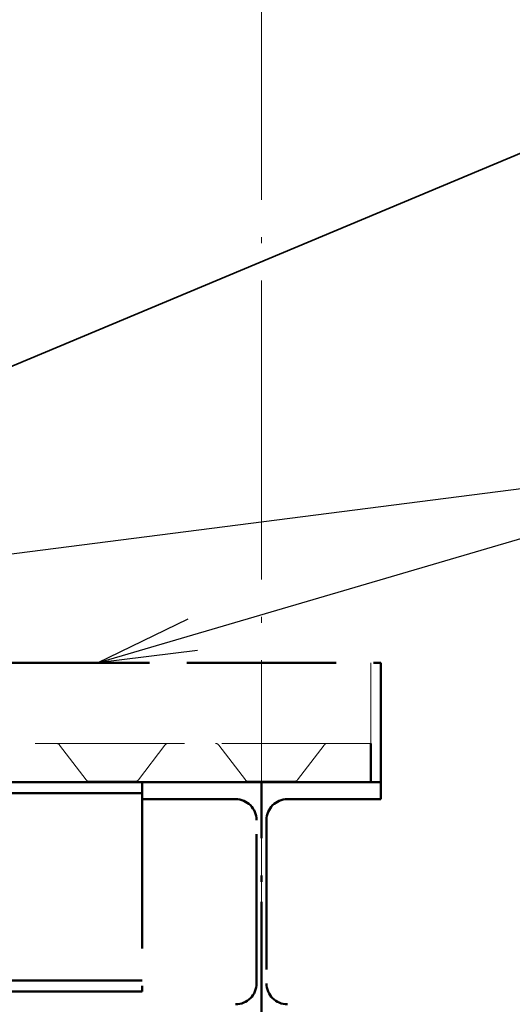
# Paper-space layout 'Layout1' of a CAD drawing. Extents: x -2 to 1243, y -36 to 596.
# Tile 95 of 132: x 924 to 934, y 454 to 474. Entities that reach past the tile are written whole.
import ezdxf

# ---------------------------------------------------------------- set-up
doc = ezdxf.new("R2010")
doc.units = 0
doc.linetypes.add('ACAD_ISO02W100', pattern=[15, 12, -3])
doc.linetypes.add('ACAD_ISO04W100', pattern=[30.5, 24, -3, 0.5, -3])
for name, color, linetype, lineweight in [('SS_1.ET-HALA_TaO-SLOUP', 9, 'CONTINUOUS', 13), ('SS_2.ET-HALA_TaO-VESTAVBA_A1÷B2-P.NOSNIK', 172, 'CONTINUOUS', 50), ('SS_2.ET-HALA_TaO-VESTAVBA_A1÷B2-PODLAHA', 9, 'CONTINUOUS', 5), ('SS_2.ET-HALA_TaO-VESTAVBA_A1÷B2-PODLAHA_LEM', 102, 'CONTINUOUS', 50), ('SS_2.ET-HALA_TaO-VESTAVBA_A1÷B2-VAZBA', 200, 'CONTINUOUS', 50), ('SS_POPIS_PROFILU', 13, 'CONTINUOUS', 25), ('SS_POPIS_PROFILU_de.', 214, 'CONTINUOUS', 35)]:
    doc.layers.add(name, color=color, linetype=linetype, lineweight=lineweight)

psp = doc.layouts.get("Layout1")

# ---------------------------------------------------------------- linework, layer by layer
at = {"layer": 'SS_1.ET-HALA_TaO-SLOUP', "color": 9, "linetype": 'ACAD_ISO04W100', "ltscale": 0.25}
psp.add_line((928.7822, 317.5608), (928.7822, 544.731), dxfattribs=at)
at = {"layer": 'SS_2.ET-HALA_TaO-VESTAVBA_A1÷B2-P.NOSNIK', "color": 7, "linetype": 'ACAD_ISO04W100', "ltscale": 0.25}
psp.add_line((928.7822, 458.3608), (815.1822, 458.3608), dxfattribs=at)
at = {"layer": 'SS_2.ET-HALA_TaO-VESTAVBA_A1÷B2-P.NOSNIK', "color": 3, "linetype": 'ACAD_ISO02W100', "ltscale": 0.25}
for p, q in [((926.3822, 458.1408), (919.7822, 458.1408)), ((926.3822, 458.0208), (926.3822, 454.1608)), ((926.3822, 454.3808), (919.7822, 454.3808)), ((919.7822, 454.1608), (926.3822, 454.1608))]:
    psp.add_line(p, q, dxfattribs=at)
at = {"layer": 'SS_2.ET-HALA_TaO-VESTAVBA_A1÷B2-PODLAHA', "color": 9, "linetype": 'ACAD_ISO02W100', "ltscale": 0.25}
for p, q in [((930.9822, 459.1408), (930.9822, 460.7608)), ((930.9822, 459.1408), (919.1822, 459.1408)), ((924.7234, 459.1079), (925.2582, 458.4066)), ((926.3062, 458.4066), (926.841, 459.1079)), ((927.9234, 459.1079), (928.4582, 458.4066)), ((929.5062, 458.4066), (930.041, 459.1079)), ((925.3061, 458.3823), (926.2584, 458.3823)), ((928.5061, 458.3823), (929.4584, 458.3823))]:
    psp.add_line(p, q, dxfattribs=at)
at = {"layer": 'SS_2.ET-HALA_TaO-VESTAVBA_A1÷B2-PODLAHA', "color": 9, "linetype": 'ACAD_ISO02W100', "ltscale": 0.25, "extrusion": (-1.77305e-12, 1.77311e-12, -1)}
psp.add_arc((-924.6569, 459.0573), 0.0836, 91.01462, 142.6726, dxfattribs=at)
at = {"layer": 'SS_2.ET-HALA_TaO-VESTAVBA_A1÷B2-PODLAHA', "color": 9, "linetype": 'ACAD_ISO02W100', "ltscale": 0.25, "extrusion": (6.85434e-13, -5.88936e-13, -1)}
for centre, end in [((-926.9061, 459.0601), 89.9657), ((-930.1061, 459.0601), 89.96569)]:
    psp.add_arc(centre, 0.0807, 36.34533, end, dxfattribs=at)
at = {"layer": 'SS_2.ET-HALA_TaO-VESTAVBA_A1÷B2-PODLAHA', "color": 9, "linetype": 'ACAD_ISO02W100', "ltscale": 0.25, "extrusion": (-2.13978e-12, 9.08784e-13, -1)}
psp.add_arc((-927.8569, 459.0573, 0), 0.0836, 91.01462, 142.6726, dxfattribs=at)
at = {"layer": 'SS_2.ET-HALA_TaO-VESTAVBA_A1÷B2-PODLAHA', "color": 9, "linetype": 'ACAD_ISO02W100', "ltscale": 0.25}
for centre, radius, start, end in [((925.3061, 458.4415), 0.0593, 216.18134, 269.99998), ((926.2571, 458.444), 0.0617, 271.14605, 322.6726), ((928.5061, 458.4415), 0.0593, 216.18134, 269.99998), ((929.4571, 458.444), 0.0617, 271.14605, 322.6726)]:
    psp.add_arc(centre, radius, start, end, dxfattribs=at)
at = {"layer": 'SS_2.ET-HALA_TaO-VESTAVBA_A1÷B2-PODLAHA_LEM', "color": 3, "linetype": 'ACAD_ISO02W100', "ltscale": 0.25}
for p, q in [((919.7822, 460.7608), (931.1822, 460.7608)), ((931.1822, 458.3608), (931.1822, 460.7608)), ((930.9822, 458.3608), (930.9822, 459.1408)), ((931.1822, 458.3608), (919.7822, 458.3608))]:
    psp.add_line(p, q, dxfattribs=at)
at = {"layer": 'SS_2.ET-HALA_TaO-VESTAVBA_A1÷B2-PODLAHA_LEM', "color": 7, "linetype": 'ACAD_ISO04W100', "ltscale": 0.25}
psp.add_line((931.1822, 458.3608), (919.3822, 458.3608), dxfattribs=at)
at = {"layer": 'SS_2.ET-HALA_TaO-VESTAVBA_A1÷B2-VAZBA', "color": 3, "linetype": 'ACAD_ISO02W100', "ltscale": 0.25}
for p, q in [((926.3822, 458.3608), (926.3822, 458.0208)), ((931.1822, 458.0208), (931.1822, 458.3608)), ((926.3822, 458.0208), (928.2622, 458.0208)), ((929.3022, 458.0208), (931.1822, 458.0208)), ((928.6822, 454.3208), (928.6822, 457.6008)), ((928.8822, 457.6008), (928.8822, 454.3208))]:
    psp.add_line(p, q, dxfattribs=at)
at = {"layer": 'SS_2.ET-HALA_TaO-VESTAVBA_A1÷B2-VAZBA', "color": 7, "linetype": 'ACAD_ISO04W100', "ltscale": 0.25}
for p, q in [((928.7822, 434.3608), (928.7822, 458.3608)), ((928.7822, 451.3938), (928.7822, 455.9608))]:
    psp.add_line(p, q, dxfattribs=at)
at = {"layer": 'SS_2.ET-HALA_TaO-VESTAVBA_A1÷B2-VAZBA', "color": 3, "linetype": 'ACAD_ISO02W100', "ltscale": 0.25, "extrusion": (1.43514e-13, 3.46535e-13, -1)}
psp.add_arc((-928.2622, 457.6008), 0.42, 90, 180, dxfattribs=at)
at = {"layer": 'SS_2.ET-HALA_TaO-VESTAVBA_A1÷B2-VAZBA', "color": 3, "linetype": 'ACAD_ISO02W100', "ltscale": 0.25, "extrusion": (-5.19711e-13, 2.15333e-13, -1)}
psp.add_arc((-929.3022, 457.6008), 0.42, 0, 90, dxfattribs=at)
at = {"layer": 'SS_2.ET-HALA_TaO-VESTAVBA_A1÷B2-VAZBA', "color": 3, "linetype": 'ACAD_ISO02W100', "ltscale": 0.25, "extrusion": (1.43514e-13, -3.46413e-13, -1)}
psp.add_arc((-928.2622, 454.3208), 0.42, 180, 270, dxfattribs=at)
at = {"layer": 'SS_2.ET-HALA_TaO-VESTAVBA_A1÷B2-VAZBA', "color": 3, "linetype": 'ACAD_ISO02W100', "ltscale": 0.25, "extrusion": (-5.19711e-13, -2.1521e-13, -1)}
psp.add_arc((-929.3022, 454.3208), 0.42, 270, 0, dxfattribs=at)
at = {"layer": 'SS_POPIS_PROFILU', "color": 0, "linetype": 'ByBlock'}
for p, q in [((925.4822, 460.7608), (927.3075, 461.6436)), ((925.4822, 460.7608), (927.4013, 461.3238)), ((927.4952, 461.0039), (925.4822, 460.7608))]:
    psp.add_line(p, q, dxfattribs=at)
at = {"layer": 'SS_POPIS_PROFILU', "color": 13}
for points in [[(906.6597, 460.7608), (940.067, 465.0392), (955.1146, 465.0392)], [(925.4822, 460.7608), (940.067, 465.0392), (955.1146, 465.0392)]]:
    psp.add_lwpolyline(points, dxfattribs=at)
at = {"layer": 'SS_POPIS_PROFILU_de.', "color": 214}
psp.add_lwpolyline([(914.7822, 462.9608), (940.1583, 473.5719), (959.075, 473.5719)], dxfattribs=at)

doc.saveas('drawing.dxf')
